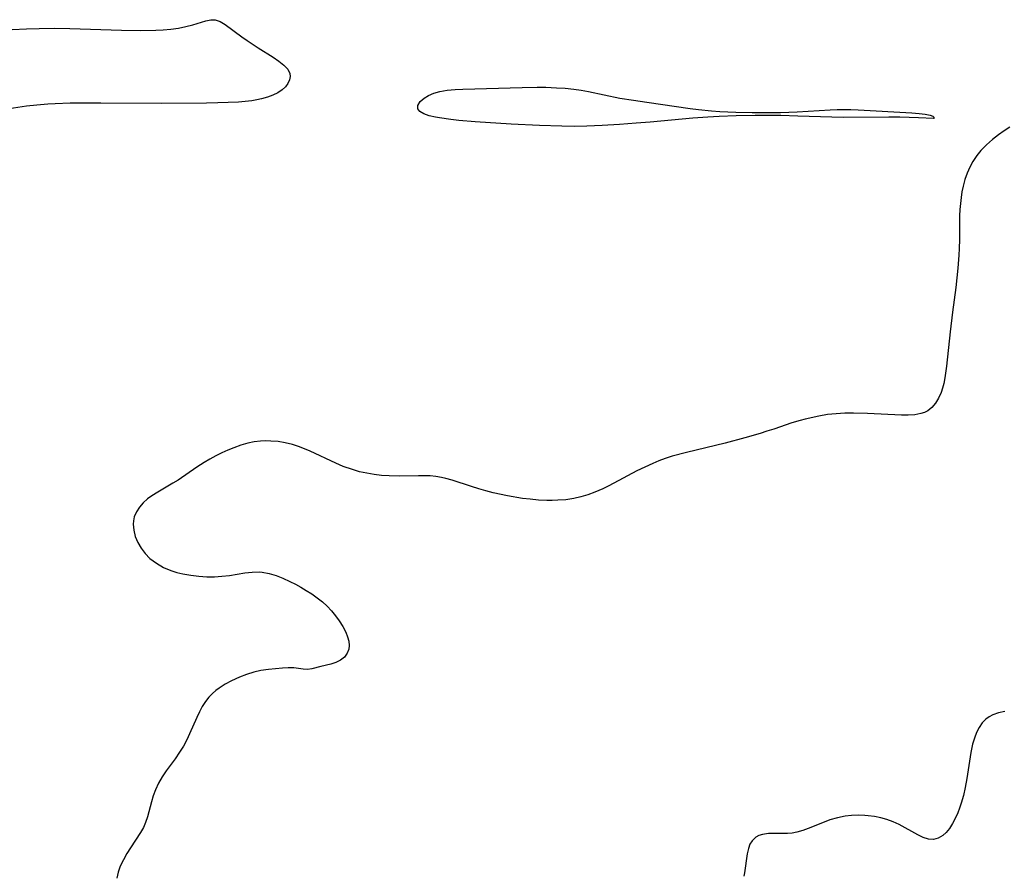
# Model space of a CAD drawing. Header units: metres. Extents: x 1073367 to 1082519, y 1569854 to 1574957.
# Tile 214 of 256: x 1074185 to 1074404, y 1573674 to 1573865. Entities that reach past the tile are written whole.
import ezdxf

# ---------------------------------------------------------------- set-up
doc = ezdxf.new("R2010")
doc.units = ezdxf.units.M
doc.layers.add('CGG_CurvaNivelLidar_v1', color=253, linetype='Continuous', lineweight=30)

msp = doc.modelspace()

# ---------------------------------------------------------------- linework, layer by layer
at = {"layer": 'CGG_CurvaNivelLidar_v1'}
for p, q in [((1074223.3733, 1573863.4932, 64), (1074226.2253, 1573864.3617, 64)), ((1074226.2253, 1573864.3617, 64), (1074227.3294, 1573864.6107, 64)), ((1074227.3294, 1573864.6107, 64), (1074228.359, 1573864.6188, 64)), ((1074228.359, 1573864.6188, 64), (1074229.4424, 1573864.2484, 64)), ((1074229.4424, 1573864.2484, 64), (1074230.5378, 1573863.5722, 64)), ((1074183.0339, 1573862.4042, 64), (1074186.2914, 1573862.6008, 64)), ((1074186.2914, 1573862.6008, 64), (1074189.1009, 1573862.6929, 64)), ((1074189.1009, 1573862.6929, 64), (1074192.5113, 1573862.6964, 64)), ((1074192.5113, 1573862.6964, 64), (1074195.9275, 1573862.626, 64)), ((1074195.9275, 1573862.626, 64), (1074207.4139, 1573862.2956, 64)), ((1074207.4139, 1573862.2956, 64), (1074211.7364, 1573862.2226, 64)), ((1074211.7364, 1573862.2226, 64), (1074215.0983, 1573862.269, 64)), ((1074215.0983, 1573862.269, 64), (1074216.7476, 1573862.3515, 64)), ((1074216.7476, 1573862.3515, 64), (1074218.4211, 1573862.4968, 64)), ((1074218.4211, 1573862.4968, 64), (1074220.1787, 1573862.746, 64)), ((1074220.1787, 1573862.746, 64), (1074221.8196, 1573863.0869, 64)), ((1074221.8196, 1573863.0869, 64), (1074223.3733, 1573863.4932, 64)), ((1074230.5378, 1573863.5722, 64), (1074234.2923, 1573860.7945, 64)), ((1074234.2923, 1573860.7945, 64), (1074235.4442, 1573859.9791, 64)), ((1074235.4442, 1573859.9791, 64), (1074237.8906, 1573858.372, 64)), ((1074237.8906, 1573858.372, 64), (1074241.2653, 1573856.2629, 64)), ((1074241.2653, 1573856.2629, 64), (1074242.5478, 1573855.3939, 64)), ((1074242.5478, 1573855.3939, 64), (1074243.6529, 1573854.5148, 64)), ((1074243.6529, 1573854.5148, 64), (1074244.4981, 1573853.608, 64)), ((1074244.4981, 1573853.608, 64), (1074244.9804, 1573852.6547, 64)), ((1074244.9031, 1573851.1962, 64), (1074244.5462, 1573850.4104, 64)), ((1074245.0481, 1573851.9331, 64), (1074244.9031, 1573851.1962, 64)), ((1074244.9804, 1573852.6547, 64), (1074245.0481, 1573851.9331, 64)), ((1074243.2846, 1573848.986, 64), (1074242.2683, 1573848.3316, 64)), ((1074244.0027, 1573849.6622, 64), (1074243.2846, 1573848.986, 64)), ((1074244.5462, 1573850.4104, 64), (1074244.0027, 1573849.6622, 64)), ((1074277.0911, 1573848.2309, 64), (1074278.396, 1573848.6146, 64)), ((1074278.396, 1573848.6146, 64), (1074280.0632, 1573848.918, 64)), ((1074280.0632, 1573848.918, 64), (1074281.8308, 1573849.0885, 64)), ((1074281.8308, 1573849.0885, 64), (1074283.5427, 1573849.1634, 64)), ((1074283.5427, 1573849.1634, 64), (1074296.7777, 1573849.5123, 64)), ((1074296.7777, 1573849.5123, 64), (1074300.1536, 1573849.563, 64)), ((1074300.1536, 1573849.563, 64), (1074302.0482, 1573849.5522, 64)), ((1074302.0482, 1573849.5522, 64), (1074304.4585, 1573849.4718, 64)), ((1074304.4585, 1573849.4718, 64), (1074306.3831, 1573849.3466, 64)), ((1074306.3831, 1573849.3466, 64), (1074308.2936, 1573849.1453, 64)), ((1074308.2936, 1573849.1453, 64), (1074309.9264, 1573848.8958, 64)), ((1074309.9264, 1573848.8958, 64), (1074311.5511, 1573848.5935, 64)), ((1074311.5511, 1573848.5935, 64), (1074318.5526, 1573847.1658, 64)), ((1074233.5224, 1573846.2775, 64), (1074228.8949, 1573846.0612, 64)), ((1074235.0482, 1573846.3914, 64), (1074233.5224, 1573846.2775, 64)), ((1074236.5388, 1573846.5648, 64), (1074235.0482, 1573846.3914, 64)), ((1074237.6314, 1573846.7511, 64), (1074236.5388, 1573846.5648, 64)), ((1074238.6899, 1573846.9877, 64), (1074237.6314, 1573846.7511, 64)), ((1074239.9783, 1573847.3614, 64), (1074238.6899, 1573846.9877, 64)), ((1074241.1791, 1573847.8104, 64), (1074239.9783, 1573847.3614, 64)), ((1074242.2683, 1573848.3316, 64), (1074241.1791, 1573847.8104, 64)), ((1074273.5114, 1573845.5187, 64), (1074274.0243, 1573846.3542, 64)), ((1074274.0243, 1573846.3542, 64), (1074274.9285, 1573847.1582, 64)), ((1074274.9285, 1573847.1582, 64), (1074275.9221, 1573847.7411, 64)), ((1074275.9221, 1573847.7411, 64), (1074277.0911, 1573848.2309, 64)), ((1074318.5526, 1573847.1658, 64), (1074321.5672, 1573846.6597, 64)), ((1074321.5672, 1573846.6597, 64), (1074324.5639, 1573846.2066, 64)), ((1074324.5639, 1573846.2066, 64), (1074334.2452, 1573844.8482, 64)), ((1074186.2822, 1573845.3606, 64), (1074180.4871, 1573844.4917, 64)), ((1074188.548, 1573845.6031, 64), (1074186.2822, 1573845.3606, 64)), ((1074191.021, 1573845.7887, 64), (1074188.548, 1573845.6031, 64)), ((1074192.6876, 1573845.8758, 64), (1074191.021, 1573845.7887, 64)), ((1074196.0315, 1573845.9889, 64), (1074192.6876, 1573845.8758, 64)), ((1074199.8455, 1573846.0526, 64), (1074196.0315, 1573845.9889, 64)), ((1074202.8134, 1573846.053, 64), (1074199.8455, 1573846.0526, 64)), ((1074216.289, 1573845.9419, 64), (1074202.8134, 1573846.053, 64)), ((1074226.4281, 1573845.9901, 64), (1074216.289, 1573845.9419, 64)), ((1074228.8949, 1573846.0612, 64), (1074226.4281, 1573845.9901, 64)), ((1074273.483, 1573844.7417, 64), (1074273.5114, 1573845.5187, 64)), ((1074273.967, 1573844.1316, 64), (1074273.483, 1573844.7417, 64)), ((1074274.858, 1573843.6291, 64), (1074273.967, 1573844.1316, 64)), ((1074334.2452, 1573844.8482, 64), (1074336.1016, 1573844.6037, 64)), ((1074336.1016, 1573844.6037, 64), (1074339.0122, 1573844.2936, 64)), ((1074339.0122, 1573844.2936, 64), (1074340.8199, 1573844.1602, 64)), ((1074340.8199, 1573844.1602, 64), (1074344.4442, 1573843.996, 64)), ((1074344.4442, 1573843.996, 64), (1074348.0753, 1573843.9258, 64)), ((1074354.4077, 1573843.9652, 64), (1074358.0679, 1573844.0853, 64)), ((1074358.0679, 1573844.0853, 64), (1074365.4129, 1573844.5155, 64)), ((1074365.4129, 1573844.5155, 64), (1074367.0251, 1573844.5831, 64)), ((1074367.0251, 1573844.5831, 64), (1074370.0257, 1573844.6078, 64)), ((1074370.0257, 1573844.6078, 64), (1074371.6777, 1573844.561, 64)), ((1074371.6777, 1573844.561, 64), (1074383.6431, 1573843.8706, 64)), ((1074276.0514, 1573843.2152, 64), (1074274.858, 1573843.6291, 64)), ((1074277.4663, 1573842.8765, 64), (1074276.0514, 1573843.2152, 64)), ((1074278.3151, 1573842.7187, 64), (1074277.4663, 1573842.8765, 64)), ((1074280.8997, 1573842.3495, 64), (1074278.3151, 1573842.7187, 64)), ((1074282.6509, 1573842.1549, 64), (1074280.8997, 1573842.3495, 64)), ((1074286.2847, 1573841.8391, 64), (1074282.6509, 1573842.1549, 64)), ((1074294.3539, 1573841.3181, 64), (1074286.2847, 1573841.8391, 64)), ((1074334.8628, 1573842.6629, 64), (1074325.3455, 1573841.7882, 64)), ((1074338.1823, 1573842.9333, 64), (1074334.8628, 1573842.6629, 64)), ((1074340.679, 1573843.0752, 64), (1074338.1823, 1573842.9333, 64)), ((1074344.469, 1573843.2008, 64), (1074340.679, 1573843.0752, 64)), ((1074348.7253, 1573843.2592, 64), (1074344.469, 1573843.2008, 64)), ((1074348.0753, 1573843.9258, 64), (1074350.7441, 1573843.9189, 64)), ((1074354.4495, 1573843.2378, 64), (1074348.7253, 1573843.2592, 64)), ((1074350.7441, 1573843.9189, 64), (1074354.4077, 1573843.9652, 64)), ((1074358.2639, 1573843.1565, 64), (1074354.4495, 1573843.2378, 64)), ((1074365.8018, 1573842.8743, 64), (1074358.2639, 1573843.1565, 64)), ((1074368.5004, 1573842.819, 64), (1074365.8018, 1573842.8743, 64)), ((1074378.5226, 1573842.9268, 64), (1074368.5004, 1573842.819, 64)), ((1074380.9849, 1573842.9137, 64), (1074378.5226, 1573842.9268, 64)), ((1074385.1586, 1573842.7832, 64), (1074380.9849, 1573842.9137, 64)), ((1074383.6431, 1573843.8706, 64), (1074385.2844, 1573843.7416, 64)), ((1074388.5, 1573842.5662, 64), (1074385.1586, 1573842.7832, 64)), ((1074385.2844, 1573843.7416, 64), (1074386.6626, 1573843.5706, 64)), ((1074386.6626, 1573843.5706, 64), (1074387.7139, 1573843.3461, 64)), ((1074387.7139, 1573843.3461, 64), (1074388.3335, 1573843.0991, 64)), ((1074388.3335, 1573843.0991, 64), (1074388.5809, 1573842.8933, 64)), ((1074388.599, 1573842.6526, 64), (1074388.5, 1573842.5662, 64)), ((1074388.5809, 1573842.8933, 64), (1074388.6327, 1573842.7628, 64)), ((1074388.6327, 1573842.7628, 64), (1074388.599, 1573842.6526, 64)), ((1074300.6692, 1573841.0202, 64), (1074294.3539, 1573841.3181, 64)), ((1074305.6318, 1573840.8666, 64), (1074300.6692, 1573841.0202, 64)), ((1074308.4015, 1573840.8496, 64), (1074305.6318, 1573840.8666, 64)), ((1074311.2239, 1573840.904, 64), (1074308.4015, 1573840.8496, 64)), ((1074314.5823, 1573841.0595, 64), (1074311.2239, 1573840.904, 64)), ((1074318.4689, 1573841.2837, 64), (1074314.5823, 1573841.0595, 64)), ((1074322.2084, 1573841.5359, 64), (1074318.4689, 1573841.2837, 64)), ((1074325.3455, 1573841.7882, 64), (1074322.2084, 1573841.5359, 64)), ((1074404.2555, 1573839.8832, 64.5), (1074403.0126, 1573838.9771, 64.5)), ((1074405.4913, 1573840.6834, 64.5), (1074404.2555, 1573839.8832, 64.5)), ((1074401.6437, 1573837.8904, 64.5), (1074400.3112, 1573836.7173, 64.5)), ((1074403.0126, 1573838.9771, 64.5), (1074401.6437, 1573837.8904, 64.5)), ((1074399.0582, 1573835.4468, 64.5), (1074398.1761, 1573834.3912, 64.5)), ((1074400.3112, 1573836.7173, 64.5), (1074399.0582, 1573835.4468, 64.5)), ((1074397.2414, 1573833.035, 64.5), (1074396.5569, 1573831.7601, 64.5)), ((1074398.1761, 1573834.3912, 64.5), (1074397.2414, 1573833.035, 64.5)), ((1074396.5569, 1573831.7601, 64.5), (1074395.9825, 1573830.4153, 64.5)), ((1074395.4983, 1573829.0085, 64.5), (1074395.1032, 1573827.5584, 64.5)), ((1074395.9825, 1573830.4153, 64.5), (1074395.4983, 1573829.0085, 64.5)), ((1074395.1032, 1573827.5584, 64.5), (1074394.8343, 1573826.2836, 64.5)), ((1074394.6263, 1573824.9882, 64.5), (1074394.4749, 1573823.6768, 64.5)), ((1074394.8343, 1573826.2836, 64.5), (1074394.6263, 1573824.9882, 64.5)), ((1074394.3723, 1573822.2873, 64.5), (1074394.3146, 1573820.888, 64.5)), ((1074394.4749, 1573823.6768, 64.5), (1074394.3723, 1573822.2873, 64.5)), ((1074394.3146, 1573820.888, 64.5), (1074394.2648, 1573815.6203, 64.5)), ((1074394.2648, 1573815.6203, 64.5), (1074394.2163, 1573813.6224, 64.5)), ((1074394.2163, 1573813.6224, 64.5), (1074394.1423, 1573812.1535, 64.5)), ((1074394.1423, 1573812.1535, 64.5), (1074393.9084, 1573809.2175, 64.5)), ((1074393.9084, 1573809.2175, 64.5), (1074393.4323, 1573804.9579, 64.5)), ((1074393.4323, 1573804.9579, 64.5), (1074392.7082, 1573799.4101, 64.5)), ((1074392.7082, 1573799.4101, 64.5), (1074392.1891, 1573795.0516, 64.5)), ((1074392.1891, 1573795.0516, 64.5), (1074391.4186, 1573787.4242, 64.5)), ((1074391.4186, 1573787.4242, 64.5), (1074391.0232, 1573784.783, 64.5)), ((1074391.0232, 1573784.783, 64.5), (1074390.7651, 1573783.5577, 64.5)), ((1074390.4916, 1573782.5421, 64.5), (1074390.1646, 1573781.5714, 64.5)), ((1074390.7651, 1573783.5577, 64.5), (1074390.4916, 1573782.5421, 64.5)), ((1074390.1646, 1573781.5714, 64.5), (1074389.6111, 1573780.3094, 64.5)), ((1074388.1382, 1573778.2182, 64.5), (1074387.1906, 1573777.4683, 64.5)), ((1074388.9391, 1573779.1801, 64.5), (1074388.1382, 1573778.2182, 64.5)), ((1074389.6111, 1573780.3094, 64.5), (1074388.9391, 1573779.1801, 64.5)), ((1074362.9332, 1573776.2818, 64.5), (1074359.9026, 1573775.6216, 64.5)), ((1074364.8476, 1573776.6026, 64.5), (1074362.9332, 1573776.2818, 64.5)), ((1074366.7869, 1573776.8114, 64.5), (1074364.8476, 1573776.6026, 64.5)), ((1074368.7449, 1573776.9211, 64.5), (1074366.7869, 1573776.8114, 64.5)), ((1074370.6509, 1573776.9526, 64.5), (1074368.7449, 1573776.9211, 64.5)), ((1074373.7482, 1573776.8911, 64.5), (1074370.6509, 1573776.9526, 64.5)), ((1074381.3162, 1573776.4745, 64.5), (1074373.7482, 1573776.8911, 64.5)), ((1074382.8529, 1573776.4721, 64.5), (1074381.3162, 1573776.4745, 64.5)), ((1074384.3136, 1573776.5808, 64.5), (1074382.8529, 1573776.4721, 64.5)), ((1074385.6707, 1573776.8396, 64.5), (1074384.3136, 1573776.5808, 64.5)), ((1074386.4636, 1573777.1045, 64.5), (1074385.6707, 1573776.8396, 64.5)), ((1074387.1906, 1573777.4683, 64.5), (1074386.4636, 1573777.1045, 64.5)), ((1074356.8988, 1573774.7844, 64.5), (1074352.8699, 1573773.3939, 64.5)), ((1074358.774, 1573775.3367, 64.5), (1074356.8988, 1573774.7844, 64.5)), ((1074359.9026, 1573775.6216, 64.5), (1074358.774, 1573775.3367, 64.5)), ((1074349.812, 1573772.4254, 64.5), (1074346.4297, 1573771.4518, 64.5)), ((1074351.3478, 1573772.8989, 64.5), (1074349.812, 1573772.4254, 64.5)), ((1074352.8699, 1573773.3939, 64.5), (1074351.3478, 1573772.8989, 64.5)), ((1074234.0431, 1573769.7751, 64.5), (1074232.4754, 1573769.2294, 64.5)), ((1074235.6245, 1573770.2197, 64.5), (1074234.0431, 1573769.7751, 64.5)), ((1074237.0429, 1573770.5167, 64.5), (1074235.6245, 1573770.2197, 64.5)), ((1074238.4683, 1573770.6995, 64.5), (1074237.0429, 1573770.5167, 64.5)), ((1074239.5991, 1573770.7513, 64.5), (1074238.4683, 1573770.6995, 64.5)), ((1074240.7322, 1573770.7311, 64.5), (1074239.5991, 1573770.7513, 64.5)), ((1074242.3513, 1573770.5984, 64.5), (1074240.7322, 1573770.7311, 64.5)), ((1074243.9615, 1573770.3458, 64.5), (1074242.3513, 1573770.5984, 64.5)), ((1074245.5522, 1573769.965, 64.5), (1074243.9615, 1573770.3458, 64.5)), ((1074246.9181, 1573769.5224, 64.5), (1074245.5522, 1573769.965, 64.5)), ((1074248.2657, 1573768.9967, 64.5), (1074246.9181, 1573769.5224, 64.5)), ((1074342.0555, 1573770.264, 64.5), (1074333.4208, 1573768.2009, 64.5)), ((1074346.4297, 1573771.4518, 64.5), (1074342.0555, 1573770.264, 64.5)), ((1074228.4688, 1573767.41, 64.5), (1074227.1697, 1573766.6982, 64.5)), ((1074229.7873, 1573768.0718, 64.5), (1074228.4688, 1573767.41, 64.5)), ((1074231.1236, 1573768.6804, 64.5), (1074229.7873, 1573768.0718, 64.5)), ((1074232.4754, 1573769.2294, 64.5), (1074231.1236, 1573768.6804, 64.5)), ((1074249.5237, 1573768.4466, 64.5), (1074248.2657, 1573768.9967, 64.5)), ((1074255.2502, 1573765.7632, 64.5), (1074249.5237, 1573768.4466, 64.5)), ((1074330.2545, 1573767.3164, 64.5), (1074328.6941, 1573766.8098, 64.5)), ((1074333.4208, 1573768.2009, 64.5), (1074330.2545, 1573767.3164, 64.5)), ((1074225.8938, 1573765.9412, 64.5), (1074224.2426, 1573764.879, 64.5)), ((1074227.1697, 1573766.6982, 64.5), (1074225.8938, 1573765.9412, 64.5)), ((1074256.8823, 1573765.0783, 64.5), (1074255.2502, 1573765.7632, 64.5)), ((1074258.9197, 1573764.3485, 64.5), (1074256.8823, 1573765.0783, 64.5)), ((1074325.8813, 1573765.7264, 64.5), (1074324.0993, 1573764.9217, 64.5)), ((1074327.2782, 1573766.2929, 64.5), (1074325.8813, 1573765.7264, 64.5)), ((1074328.6941, 1573766.8098, 64.5), (1074327.2782, 1573766.2929, 64.5)), ((1074224.2426, 1573764.879, 64.5), (1074220.0506, 1573762.0212, 64.5)), ((1074260.5185, 1573763.8974, 64.5), (1074258.9197, 1573764.3485, 64.5)), ((1074262.1414, 1573763.5362, 64.5), (1074260.5185, 1573763.8974, 64.5)), ((1074263.7819, 1573763.2575, 64.5), (1074262.1414, 1573763.5362, 64.5)), ((1074265.434, 1573763.0587, 64.5), (1074263.7819, 1573763.2575, 64.5)), ((1074267.093, 1573762.9419, 64.5), (1074265.434, 1573763.0587, 64.5)), ((1074269.4323, 1573762.9121, 64.5), (1074267.093, 1573762.9419, 64.5)), ((1074273.6534, 1573763.0055, 64.5), (1074269.4323, 1573762.9121, 64.5)), ((1074274.9548, 1573762.9971, 64.5), (1074273.6534, 1573763.0055, 64.5)), ((1074276.2485, 1573762.9407, 64.5), (1074274.9548, 1573762.9971, 64.5)), ((1074277.5321, 1573762.8183, 64.5), (1074276.2485, 1573762.9407, 64.5)), ((1074278.804, 1573762.6114, 64.5), (1074277.5321, 1573762.8183, 64.5)), ((1074322.3447, 1573764.0552, 64.5), (1074317.1952, 1573761.3066, 64.5)), ((1074324.0993, 1573764.9217, 64.5), (1074322.3447, 1573764.0552, 64.5)), ((1074218.9081, 1573761.3022, 64.5), (1074215.1986, 1573759.1384, 64.5)), ((1074220.0506, 1573762.0212, 64.5), (1074218.9081, 1573761.3022, 64.5)), ((1074279.7538, 1573762.3982, 64.5), (1074278.804, 1573762.6114, 64.5)), ((1074281.1886, 1573762.002, 64.5), (1074279.7538, 1573762.3982, 64.5)), ((1074285.4914, 1573760.5777, 64.5), (1074281.1886, 1573762.002, 64.5)), ((1074287.0798, 1573760.0752, 64.5), (1074285.4914, 1573760.5777, 64.5)), ((1074315.9811, 1573760.6892, 64.5), (1074314.7581, 1573760.1004, 64.5)), ((1074317.1952, 1573761.3066, 64.5), (1074315.9811, 1573760.6892, 64.5)), ((1074214.0043, 1573758.3807, 64.5), (1074213.2738, 1573757.8523, 64.5)), ((1074215.1986, 1573759.1384, 64.5), (1074214.0043, 1573758.3807, 64.5)), ((1074288.6881, 1573759.6137, 64.5), (1074287.0798, 1573760.0752, 64.5)), ((1074290.2898, 1573759.2074, 64.5), (1074288.6881, 1573759.6137, 64.5)), ((1074293.5322, 1573758.5162, 64.5), (1074290.2898, 1573759.2074, 64.5)), ((1074296.8837, 1573757.9534, 64.5), (1074293.5322, 1573758.5162, 64.5)), ((1074311.4263, 1573758.7446, 64.5), (1074309.8687, 1573758.2695, 64.5)), ((1074312.9598, 1573759.315, 64.5), (1074311.4263, 1573758.7446, 64.5)), ((1074314.7581, 1573760.1004, 64.5), (1074312.9598, 1573759.315, 64.5)), ((1074212.2812, 1573756.9752, 64.5), (1074211.433, 1573756.0034, 64.5)), ((1074213.2738, 1573757.8523, 64.5), (1074212.2812, 1573756.9752, 64.5)), ((1074298.5412, 1573757.7436, 64.5), (1074296.8837, 1573757.9534, 64.5)), ((1074300.3977, 1573757.5778, 64.5), (1074298.5412, 1573757.7436, 64.5)), ((1074302.252, 1573757.491, 64.5), (1074300.3977, 1573757.5778, 64.5)), ((1074303.49, 1573757.4812, 64.5), (1074302.252, 1573757.491, 64.5)), ((1074304.723, 1573757.5134, 64.5), (1074303.49, 1573757.4812, 64.5)), ((1074306.5162, 1573757.6464, 64.5), (1074304.723, 1573757.5134, 64.5)), ((1074308.2872, 1573757.9053, 64.5), (1074306.5162, 1573757.6464, 64.5)), ((1074309.8687, 1573758.2695, 64.5), (1074308.2872, 1573757.9053, 64.5)), ((1074210.7547, 1573754.9497, 64.5), (1074210.2819, 1573753.8233, 64.5)), ((1074211.433, 1573756.0034, 64.5), (1074210.7547, 1573754.9497, 64.5)), ((1074210.0846, 1573752.9168, 64.5), (1074210.0346, 1573752.1801, 64.5)), ((1074210.0346, 1573752.1801, 64.5), (1074210.1577, 1573750.827, 64.5)), ((1074210.2819, 1573753.8233, 64.5), (1074210.0846, 1573752.9168, 64.5)), ((1074210.1577, 1573750.827, 64.5), (1074210.5155, 1573749.4673, 64.5)), ((1074210.5155, 1573749.4673, 64.5), (1074211.0743, 1573748.1294, 64.5)), ((1074211.0743, 1573748.1294, 64.5), (1074211.8148, 1573746.8431, 64.5)), ((1074211.8148, 1573746.8431, 64.5), (1074212.7199, 1573745.65, 64.5)), ((1074212.7199, 1573745.65, 64.5), (1074213.7865, 1573744.5681, 64.5)), ((1074213.7865, 1573744.5681, 64.5), (1074215.2187, 1573743.482, 64.5)), ((1074215.2187, 1573743.482, 64.5), (1074216.8154, 1573742.5774, 64.5)), ((1074216.8154, 1573742.5774, 64.5), (1074218.473, 1573741.8763, 64.5)), ((1074218.473, 1573741.8763, 64.5), (1074219.763, 1573741.4644, 64.5)), ((1074219.763, 1573741.4644, 64.5), (1074221.0903, 1573741.1331, 64.5)), ((1074221.0903, 1573741.1331, 64.5), (1074222.8821, 1573740.8015, 64.5)), ((1074231.5017, 1573740.7922, 64.5), (1074234.907, 1573741.32, 64.5)), ((1074234.907, 1573741.32, 64.5), (1074236.5548, 1573741.5108, 64.5)), ((1074236.5548, 1573741.5108, 64.5), (1074238.1645, 1573741.548, 64.5)), ((1074238.1645, 1573741.548, 64.5), (1074238.8301, 1573741.4963, 64.5)), ((1074238.8301, 1573741.4963, 64.5), (1074240.3674, 1573741.2137, 64.5)), ((1074240.3674, 1573741.2137, 64.5), (1074241.9037, 1573740.7496, 64.5)), ((1074222.8821, 1573740.8015, 64.5), (1074224.7015, 1573740.5854, 64.5)), ((1074224.7015, 1573740.5854, 64.5), (1074226.4354, 1573740.4892, 64.5)), ((1074226.4354, 1573740.4892, 64.5), (1074228.168, 1573740.4972, 64.5)), ((1074228.168, 1573740.4972, 64.5), (1074229.8466, 1573740.6036, 64.5)), ((1074229.8466, 1573740.6036, 64.5), (1074231.5017, 1573740.7922, 64.5)), ((1074241.9037, 1573740.7496, 64.5), (1074243.4391, 1573740.1496, 64.5)), ((1074243.4391, 1573740.1496, 64.5), (1074244.9724, 1573739.4506, 64.5)), ((1074244.9724, 1573739.4506, 64.5), (1074246.2139, 1573738.8279, 64.5)), ((1074246.2139, 1573738.8279, 64.5), (1074247.4436, 1573738.1604, 64.5)), ((1074247.4436, 1573738.1604, 64.5), (1074248.6517, 1573737.4469, 64.5)), ((1074248.6517, 1573737.4469, 64.5), (1074249.8924, 1573736.6414, 64.5)), ((1074249.8924, 1573736.6414, 64.5), (1074251.087, 1573735.7851, 64.5)), ((1074251.087, 1573735.7851, 64.5), (1074252.2392, 1573734.8666, 64.5)), ((1074252.2392, 1573734.8666, 64.5), (1074253.3145, 1573733.898, 64.5)), ((1074253.3145, 1573733.898, 64.5), (1074254.2917, 1573732.8767, 64.5)), ((1074254.2917, 1573732.8767, 64.5), (1074255.1889, 1573731.7614, 64.5)), ((1074255.1889, 1573731.7614, 64.5), (1074255.9966, 1573730.626, 64.5)), ((1074255.9966, 1573730.626, 64.5), (1074256.8099, 1573729.3856, 64.5)), ((1074256.8099, 1573729.3856, 64.5), (1074257.4828, 1573728.1403, 64.5)), ((1074257.4828, 1573728.1403, 64.5), (1074257.8691, 1573727.1222, 64.5)), ((1074257.8691, 1573727.1222, 64.5), (1074258.1029, 1573726.108, 64.5)), ((1074258.1029, 1573726.108, 64.5), (1074258.174, 1573725.125, 64.5)), ((1074257.7955, 1573723.469, 64.5), (1074257.1504, 1573722.5838, 64.5)), ((1074258.0936, 1573724.3427, 64.5), (1074257.7955, 1573723.469, 64.5)), ((1074258.174, 1573725.125, 64.5), (1074258.0936, 1573724.3427, 64.5)), ((1074255.2394, 1573721.3879, 64.5), (1074254.1304, 1573721.0302, 64.5)), ((1074256.2752, 1573721.8999, 64.5), (1074255.2394, 1573721.3879, 64.5)), ((1074257.1504, 1573722.5838, 64.5), (1074256.2752, 1573721.8999, 64.5)), ((1074236.9192, 1573719.1856, 64.5), (1074235.3437, 1573718.7039, 64.5)), ((1074238.5002, 1573719.5528, 64.5), (1074236.9192, 1573719.1856, 64.5)), ((1074240.2336, 1573719.819, 64.5), (1074238.5002, 1573719.5528, 64.5)), ((1074243.3186, 1573720.1226, 64.5), (1074240.2336, 1573719.819, 64.5)), ((1074244.6381, 1573720.1947, 64.5), (1074243.3186, 1573720.1226, 64.5)), ((1074245.8609, 1573720.1705, 64.5), (1074244.6381, 1573720.1947, 64.5)), ((1074247.9732, 1573719.8789, 64.5), (1074245.8609, 1573720.1705, 64.5)), ((1074248.949, 1573719.8244, 64.5), (1074247.9732, 1573719.8789, 64.5)), ((1074249.8981, 1573719.9525, 64.5), (1074248.949, 1573719.8244, 64.5)), ((1074251.8734, 1573720.4868, 64.5), (1074249.8981, 1573719.9525, 64.5)), ((1074254.1304, 1573721.0302, 64.5), (1074251.8734, 1573720.4868, 64.5)), ((1074231.9507, 1573717.2895, 64.5), (1074230.5428, 1573716.5262, 64.5)), ((1074233.7885, 1573718.1218, 64.5), (1074231.9507, 1573717.2895, 64.5)), ((1074235.3437, 1573718.7039, 64.5), (1074233.7885, 1573718.1218, 64.5)), ((1074227.7434, 1573714.4852, 64.5), (1074226.9151, 1573713.6308, 64.5)), ((1074228.4549, 1573715.1, 64.5), (1074227.7434, 1573714.4852, 64.5)), ((1074229.2113, 1573715.669, 64.5), (1074228.4549, 1573715.1, 64.5)), ((1074230.5428, 1573716.5262, 64.5), (1074229.2113, 1573715.669, 64.5)), ((1074226.1759, 1573712.6977, 64.5), (1074225.4501, 1573711.5634, 64.5)), ((1074226.9151, 1573713.6308, 64.5), (1074226.1759, 1573712.6977, 64.5)), ((1074224.8111, 1573710.3602, 64.5), (1074224.229, 1573709.1091, 64.5)), ((1074225.4501, 1573711.5634, 64.5), (1074224.8111, 1573710.3602, 64.5)), ((1074402.9702, 1573710.1478, 65), (1074401.6911, 1573709.7038, 65)), ((1074404.354, 1573710.4492, 65), (1074402.9702, 1573710.1478, 65)), ((1074224.229, 1573709.1091, 64.5), (1074222.6347, 1573705.4611, 64.5)), ((1074399.3228, 1573707.9081, 65), (1074398.6416, 1573706.903, 65)), ((1074400.1385, 1573708.7545, 65), (1074399.3228, 1573707.9081, 65)), ((1074400.8742, 1573709.2819, 65), (1074400.1385, 1573708.7545, 65)), ((1074401.6911, 1573709.7038, 65), (1074400.8742, 1573709.2819, 65)), ((1074398.0736, 1573705.7713, 65), (1074397.6028, 1573704.5393, 65)), ((1074398.6416, 1573706.903, 65), (1074398.0736, 1573705.7713, 65)), ((1074222.0077, 1573704.1685, 64.5), (1074221.2363, 1573702.7591, 64.5)), ((1074222.6347, 1573705.4611, 64.5), (1074222.0077, 1573704.1685, 64.5)), ((1074397.6028, 1573704.5393, 65), (1074397.1998, 1573703.1589, 65)), ((1074220.3936, 1573701.3931, 64.5), (1074219.3922, 1573699.9325, 64.5)), ((1074221.2363, 1573702.7591, 64.5), (1074220.3936, 1573701.3931, 64.5)), ((1074397.1998, 1573703.1589, 65), (1074396.7972, 1573701.2908, 65)), ((1074219.3922, 1573699.9325, 64.5), (1074217.4055, 1573697.2044, 64.5)), ((1074396.4889, 1573699.4068, 65), (1074395.9236, 1573695.5495, 65)), ((1074396.7972, 1573701.2908, 65), (1074396.4889, 1573699.4068, 65)), ((1074217.4055, 1573697.2044, 64.5), (1074216.5101, 1573695.8807, 64.5)), ((1074216.5101, 1573695.8807, 64.5), (1074215.6947, 1573694.4727, 64.5)), ((1074395.9236, 1573695.5495, 65), (1074395.5533, 1573693.521, 65)), ((1074215.0111, 1573693.0141, 64.5), (1074214.5219, 1573691.6726, 64.5)), ((1074215.6947, 1573694.4727, 64.5), (1074215.0111, 1573693.0141, 64.5)), ((1074395.5533, 1573693.521, 65), (1074395.1422, 1573691.7608, 65)), ((1074214.5219, 1573691.6726, 64.5), (1074214.1175, 1573690.3119, 64.5)), ((1074395.1422, 1573691.7608, 65), (1074394.6531, 1573690.0484, 65)), ((1074214.1175, 1573690.3119, 64.5), (1074213.2202, 1573686.9479, 64.5)), ((1074394.285, 1573688.9414, 65), (1074393.882, 1573687.8718, 65)), ((1074394.6531, 1573690.0484, 65), (1074394.285, 1573688.9414, 65)), ((1074213.2202, 1573686.9479, 64.5), (1074212.8192, 1573685.7463, 64.5)), ((1074365.4048, 1573686.2762, 65), (1074363.7375, 1573685.6736, 65)), ((1074367.0628, 1573686.761, 65), (1074365.4048, 1573686.2762, 65)), ((1074368.7589, 1573687.1116, 65), (1074367.0628, 1573686.761, 65)), ((1074370.2236, 1573687.2817, 65), (1074368.7589, 1573687.1116, 65)), ((1074371.7009, 1573687.3394, 65), (1074370.2236, 1573687.2817, 65)), ((1074373.1803, 1573687.2922, 65), (1074371.7009, 1573687.3394, 65)), ((1074373.9307, 1573687.2293, 65), (1074373.1803, 1573687.2922, 65)), ((1074375.3502, 1573687.0402, 65), (1074373.9307, 1573687.2293, 65)), ((1074376.7475, 1573686.7576, 65), (1074375.3502, 1573687.0402, 65)), ((1074378.111, 1573686.3737, 65), (1074376.7475, 1573686.7576, 65)), ((1074379.5008, 1573685.8534, 65), (1074378.111, 1573686.3737, 65)), ((1074393.3344, 1573686.6204, 65), (1074392.7272, 1573685.4585, 65)), ((1074393.882, 1573687.8718, 65), (1074393.3344, 1573686.6204, 65)), ((1074212.3279, 1573684.6, 64.5), (1074211.6988, 1573683.4773, 64.5)), ((1074212.8192, 1573685.7463, 64.5), (1074212.3279, 1573684.6, 64.5)), ((1074359.326, 1573683.9574, 65), (1074358.0457, 1573683.5729, 65)), ((1074360.5187, 1573684.3925, 65), (1074359.326, 1573683.9574, 65)), ((1074363.7375, 1573685.6736, 65), (1074360.5187, 1573684.3925, 65)), ((1074380.8348, 1573685.2374, 65), (1074379.5008, 1573685.8534, 65)), ((1074384.9678, 1573682.9749, 65), (1074380.8348, 1573685.2374, 65)), ((1074392.0554, 1573684.4102, 65), (1074391.3339, 1573683.5247, 65)), ((1074392.7272, 1573685.4585, 65), (1074392.0554, 1573684.4102, 65)), ((1074211.6988, 1573683.4773, 64.5), (1074209.4403, 1573680.0915, 64.5)), ((1074348.0271, 1573681.6444, 65), (1074347.5508, 1573680.8624, 65)), ((1074348.8885, 1573682.4561, 65), (1074348.0271, 1573681.6444, 65)), ((1074349.5595, 1573682.821, 65), (1074348.8885, 1573682.4561, 65)), ((1074350.3508, 1573683.0787, 65), (1074349.5595, 1573682.821, 65)), ((1074351.7031, 1573683.2669, 65), (1074350.3508, 1573683.0787, 65)), ((1074353.145, 1573683.2823, 65), (1074351.7031, 1573683.2669, 65)), ((1074354.5166, 1573683.2328, 65), (1074353.145, 1573683.2823, 65)), ((1074355.9249, 1573683.244, 65), (1074354.5166, 1573683.2328, 65)), ((1074356.98, 1573683.3572, 65), (1074355.9249, 1573683.244, 65)), ((1074358.0457, 1573683.5729, 65), (1074356.98, 1573683.3572, 65)), ((1074386.1836, 1573682.4071, 65), (1074384.9678, 1573682.9749, 65)), ((1074387.3697, 1573682.0106, 65), (1074386.1836, 1573682.4071, 65)), ((1074388.4962, 1573681.9096, 65), (1074387.3697, 1573682.0106, 65)), ((1074389.5546, 1573682.1882, 65), (1074388.4962, 1573681.9096, 65)), ((1074390.5524, 1573682.7995, 65), (1074389.5546, 1573682.1882, 65)), ((1074391.3339, 1573683.5247, 65), (1074390.5524, 1573682.7995, 65)), ((1074209.4403, 1573680.0915, 64.5), (1074208.6694, 1573678.8427, 64.5)), ((1074347.2027, 1573679.9585, 65), (1074346.9166, 1573678.7256, 65)), ((1074347.5508, 1573680.8624, 65), (1074347.2027, 1573679.9585, 65)), ((1074207.8638, 1573677.4308, 64.5), (1074207.1726, 1573676.0144, 64.5)), ((1074208.6694, 1573678.8427, 64.5), (1074207.8638, 1573677.4308, 64.5)), ((1074346.9166, 1573678.7256, 65), (1074346.3606, 1573674.5148, 65)), ((1074207.1726, 1573676.0144, 64.5), (1074206.6872, 1573674.6773, 64.5)), ((1074206.6872, 1573674.6773, 64.5), (1074206.4337, 1573673.3293, 64.5)), ((1074346.3606, 1573674.5148, 65), (1074346.2246, 1573673.7463, 65))]:
    msp.add_line(p, q, dxfattribs=at)

doc.saveas('drawing.dxf')
